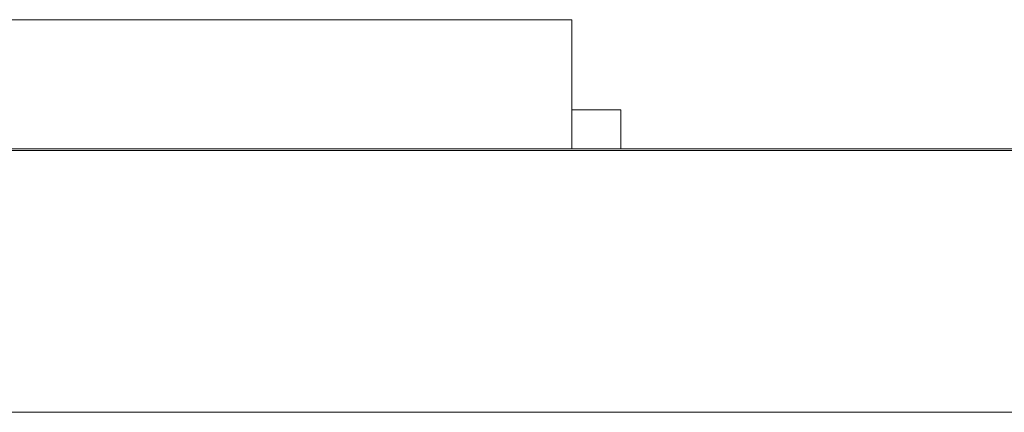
# Model space of a CAD drawing. Header units: inches. Extents: x 513 to 854, y 267 to 501.
# Tile 84 of 214: x 614.03 to 620.05, y 401.88 to 404.28. Entities that reach past the tile are written whole.
import ezdxf

# ---------------------------------------------------------------- set-up
doc = ezdxf.new("R2010")
doc.units = ezdxf.units.IN
doc.header["$MEASUREMENT"] = 0
doc.layers.add('1', color=7, linetype='Continuous')

# ---------------------------------------------------------------- blocks, each defined once
blk = doc.blocks.new('block 1782')
at = {"layer": '1', "color": 155, "lineweight": 18, "true_color": 0x4c7299}
blk.add_lwpolyline([(617.7085, 403.7333), (617.4085, 403.7333)], dxfattribs=at)
blk = doc.blocks.new('block 1805')
at = {"layer": '1', "color": 155, "lineweight": 18, "true_color": 0x4c7299}
blk.add_lwpolyline([(595.4604, 403.4933), (633.4604, 403.4933)], dxfattribs=at)
blk = doc.blocks.new('block 1811')
at = {"layer": '1', "color": 155, "lineweight": 18, "true_color": 0x4c7299}
blk.add_lwpolyline([(612.4085, 404.2833), (617.4085, 404.2833)], dxfattribs=at)
blk = doc.blocks.new('block 2069')
at = {"layer": '1', "color": 155, "lineweight": 18, "true_color": 0x4c7299}
blk.add_lwpolyline([(617.4085, 404.2833), (617.4085, 403.4933)], dxfattribs=at)
blk = doc.blocks.new('block 2071')
at = {"layer": '1', "color": 155, "lineweight": 18, "true_color": 0x4c7299}
blk.add_lwpolyline([(617.7085, 403.7333), (617.7085, 403.4933)], dxfattribs=at)
blk = doc.blocks.new('block 2160')
at = {"layer": '1', "color": 18, "lineweight": 13, "true_color": 0x4c0000}
blk.add_lwpolyline([(672.7983, 403.4833), (559.6768, 403.4833)], dxfattribs=at)
blk = doc.blocks.new('block 2165')
at = {"layer": '1', "color": 18, "lineweight": 13, "true_color": 0x4c0000}
blk.add_lwpolyline([(672.7983, 403.4833), (559.6768, 403.4833)], dxfattribs=at)
blk = doc.blocks.new('block 2206')
at = {"layer": '1', "color": 18, "lineweight": 13, "true_color": 0x4c0000}
blk.add_lwpolyline([(617.2497, 403.4833), (611.1291, 403.4833)], dxfattribs=at)
blk = doc.blocks.new('block 2207')
at = {"layer": '1', "color": 18, "lineweight": 13, "true_color": 0x4c0000}
blk.add_lwpolyline([(617.2512, 403.4833), (611.1306, 403.4833)], dxfattribs=at)
blk = doc.blocks.new('block 2217')
at = {"layer": '1', "color": 18, "lineweight": 13, "true_color": 0x4c0000}
blk.add_lwpolyline([(617.4974, 403.4833), (614.4371, 403.4833)], dxfattribs=at)
blk = doc.blocks.new('block 2234')
at = {"layer": '1', "color": 18, "lineweight": 13, "true_color": 0x4c0000}
blk.add_lwpolyline([(617.4974, 403.4833), (614.4371, 403.4833)], dxfattribs=at)
blk = doc.blocks.new('block 2235')
at = {"layer": '1', "color": 18, "lineweight": 13, "true_color": 0x4c0000}
blk.add_lwpolyline([(617.2512, 403.4833), (611.1306, 403.4833)], dxfattribs=at)
blk = doc.blocks.new('block 2236')
at = {"layer": '1', "color": 18, "lineweight": 13, "true_color": 0x4c0000}
blk.add_lwpolyline([(617.2497, 403.4833), (611.1291, 403.4833)], dxfattribs=at)
blk = doc.blocks.new('block 2295')
at = {"layer": '1', "color": 18, "lineweight": 13, "true_color": 0x4c0000}
blk.add_lwpolyline([(548.3381, 403.4833), (661.4596, 403.4833)], dxfattribs=at)
blk = doc.blocks.new('block 2314')
at = {"layer": '1', "color": 18, "lineweight": 13, "true_color": 0x4c0000}
blk.add_lwpolyline([(617.4974, 403.4833), (614.4371, 403.4833)], dxfattribs=at)
blk = doc.blocks.new('block 2331')
at = {"layer": '1', "color": 18, "lineweight": 13, "true_color": 0x4c0000}
blk.add_lwpolyline([(548.3381, 403.4833), (661.4596, 403.4833)], dxfattribs=at)
blk = doc.blocks.new('block 2335')
at = {"layer": '1', "color": 18, "lineweight": 13, "true_color": 0x4c0000}
blk.add_lwpolyline([(617.4974, 403.4833), (614.4371, 403.4833)], dxfattribs=at)
blk = doc.blocks.new('block 6020')
at = {"layer": '1', "color": 155, "lineweight": 18, "true_color": 0x4c7299}
blk.add_lwpolyline([(672.7983, 403.4833), (559.6768, 403.4833)], dxfattribs=at)
blk = doc.blocks.new('block 6038')
at = {"layer": '1', "color": 155, "lineweight": 18, "true_color": 0x4c7299}
blk.add_lwpolyline([(672.7983, 401.8833), (559.6768, 401.8833)], dxfattribs=at)
blk = doc.blocks.new('block 6041')
at = {"layer": '1', "color": 18, "lineweight": 18, "true_color": 0x4c0000}
for points in [[(672.7983, 403.4833), (596.0046, 403.4833), (576.8061, 403.4833)], [(588.0552, 403.4833), (626.4521, 403.4833), (645.6505, 403.4833)]]:
    blk.add_lwpolyline(points, dxfattribs=at)
blk = doc.blocks.new('block 6133')
at = {"layer": '1', "color": 18, "lineweight": 18, "true_color": 0x4c0000}
blk.add_open_spline([(619.0473, 403.4833), (619.0519, 403.4833), (619.0578, 403.4833), (619.0578, 403.4833), (619.0578, 403.4833), (619.0661, 403.4833), (619.0661, 403.4833), (619.0661, 403.4833), (619.0768, 403.4833), (619.0768, 403.4833), (619.0768, 403.4833), (619.0897, 403.4833), (619.0897, 403.4833), (619.0897, 403.4833), (619.1047, 403.4833), (619.1047, 403.4833), (619.1047, 403.4833), (619.1214, 403.4833), (619.1214, 403.4833), (619.1214, 403.4833), (619.1396, 403.4833), (619.1396, 403.4833), (619.1396, 403.4833), (619.159, 403.4833), (619.159, 403.4833), (619.159, 403.4833), (619.1792, 403.4833), (619.1792, 403.4833), (619.1792, 403.4833), (619.2008, 403.4833), (619.2008, 403.4833), (619.2008, 403.4833), (619.2237, 403.4833), (619.2237, 403.4833), (619.2237, 403.4833), (619.2477, 403.4833), (619.2477, 403.4833), (619.2477, 403.4833), (619.2974, 403.4833), (619.2974, 403.4833), (619.2974, 403.4833), (619.3472, 403.4833), (619.3472, 403.4833), (619.3472, 403.4833), (619.3712, 403.4833), (619.3712, 403.4833), (619.3712, 403.4833), (619.3941, 403.4833), (619.3941, 403.4833), (619.3941, 403.4833), (619.4156, 403.4833), (619.4156, 403.4833), (619.4156, 403.4833), (619.4359, 403.4833), (619.4359, 403.4833), (619.4359, 403.4833), (619.4553, 403.4833), (619.4553, 403.4833), (619.4553, 403.4833), (619.4735, 403.4833), (619.4735, 403.4833), (619.4735, 403.4833), (619.4902, 403.4833), (619.4902, 403.4833), (619.4902, 403.4833), (619.5052, 403.4833), (619.5052, 403.4833), (619.5052, 403.4833), (619.5181, 403.4833), (619.5181, 403.4833), (619.5181, 403.4833), (619.5288, 403.4833), (619.5288, 403.4833), (619.5288, 403.4833), (619.5371, 403.4833), (619.5371, 403.4833), (619.5371, 403.4833), (619.543, 403.4833), (619.543, 403.4833), (619.543, 403.4833), (619.5371, 403.4833), (619.5371, 403.4833), (619.5371, 403.4833), (619.5288, 403.4833), (619.5288, 403.4833), (619.5288, 403.4833), (619.5181, 403.4833), (619.5181, 403.4833), (619.5181, 403.4833), (619.5052, 403.4833), (619.5052, 403.4833), (619.5052, 403.4833), (619.4902, 403.4833), (619.4902, 403.4833), (619.4902, 403.4833), (619.4735, 403.4833), (619.4735, 403.4833), (619.4735, 403.4833), (619.4553, 403.4833), (619.4553, 403.4833), (619.4553, 403.4833), (619.4359, 403.4833), (619.4359, 403.4833), (619.4359, 403.4833), (619.4156, 403.4833), (619.4156, 403.4833), (619.4156, 403.4833), (619.3941, 403.4833), (619.3941, 403.4833), (619.3941, 403.4833), (619.3712, 403.4833), (619.3712, 403.4833), (619.3712, 403.4833), (619.3472, 403.4833), (619.3472, 403.4833), (619.3472, 403.4833), (619.2974, 403.4833), (619.2974, 403.4833), (619.2974, 403.4833), (619.2477, 403.4833), (619.2477, 403.4833), (619.2477, 403.4833), (619.2237, 403.4833), (619.2237, 403.4833), (619.2237, 403.4833), (619.2008, 403.4833), (619.2008, 403.4833), (619.2008, 403.4833), (619.1792, 403.4833), (619.1792, 403.4833), (619.1792, 403.4833), (619.159, 403.4833), (619.159, 403.4833), (619.159, 403.4833), (619.1396, 403.4833), (619.1396, 403.4833), (619.1396, 403.4833), (619.1214, 403.4833), (619.1214, 403.4833), (619.1214, 403.4833), (619.1047, 403.4833), (619.1047, 403.4833), (619.1047, 403.4833), (619.0897, 403.4833), (619.0897, 403.4833), (619.0897, 403.4833), (619.0768, 403.4833), (619.0768, 403.4833), (619.0768, 403.4833), (619.0661, 403.4833), (619.0661, 403.4833), (619.0661, 403.4833), (619.0578, 403.4833), (619.0578, 403.4833), (619.0578, 403.4833), (619.0519, 403.4833), (619.0519, 403.4833)], degree=3, knots=[0, 0, 0, 0, 1, 1, 1, 2, 2, 2, 3, 3, 3, 4, 4, 4, 5, 5, 5, 6, 6, 6, 7, 7, 7, 8, 8, 8, 9, 9, 9, 10, 10, 10, 11, 11, 11, 12, 12, 12, 13, 13, 13, 14, 14, 14, 15, 15, 15, 16, 16, 16, 17, 17, 17, 18, 18, 18, 19, 19, 19, 20, 20, 20, 21, 21, 21, 22, 22, 22, 23, 23, 23, 24, 24, 24, 25, 25, 25, 26, 26, 26, 27, 27, 27, 28, 28, 28, 29, 29, 29, 30, 30, 30, 31, 31, 31, 32, 32, 32, 33, 33, 33, 34, 34, 34, 35, 35, 35, 36, 36, 36, 37, 37, 37, 38, 38, 38, 39, 39, 39, 40, 40, 40, 41, 41, 41, 42, 42, 42, 43, 43, 43, 44, 44, 44, 45, 45, 45, 46, 46, 46, 47, 47, 47, 48, 48, 48, 49, 49, 49, 50, 50, 50, 51, 51, 51, 52, 52, 52, 52], dxfattribs=at)
blk = doc.blocks.new('block 6134')
at = {"layer": '1', "color": 18, "lineweight": 18, "true_color": 0x4c0000}
blk.add_open_spline([(617.7975, 403.4833), (617.6207, 403.4833), (617.444, 403.4833), (617.2672, 403.4833), (617.2315, 403.4833), (617.1958, 403.4833), (617.16, 403.4833), (616.2524, 403.4833), (615.3448, 403.4833), (614.4371, 403.4833), (614.3406, 403.4833), (614.244, 403.4833), (614.1474, 403.4833), (614.244, 403.4833), (614.3406, 403.4833), (614.4371, 403.4833), (615.3448, 403.4833), (616.2524, 403.4833), (617.16, 403.4833), (617.1958, 403.4833), (617.2315, 403.4833), (617.2672, 403.4833), (617.444, 403.4833), (617.6207, 403.4833), (617.7975, 403.4833), (617.5974, 403.4833), (617.3974, 403.4833), (617.1974, 403.4833), (617.3974, 403.4833), (617.5974, 403.4833), (617.7974, 403.4833)], degree=3, knots=[0, 0, 0, 0, 1, 1, 1, 2, 2, 2, 3, 3, 3, 4, 4, 4, 5, 5, 5, 6, 6, 6, 7, 7, 7, 8, 8, 8, 9, 9, 9, 10, 10, 10, 10], dxfattribs=at)
blk = doc.blocks.new('block 6135')
at = {"layer": '1', "color": 18, "lineweight": 18, "true_color": 0x4c0000}
blk.add_open_spline([(617.7975, 403.4833), (617.6207, 403.4833), (617.444, 403.4833), (617.2672, 403.4833), (617.2315, 403.4833), (617.1958, 403.4833), (617.16, 403.4833), (616.2524, 403.4833), (615.3448, 403.4833), (614.4371, 403.4833), (614.3406, 403.4833), (614.244, 403.4833), (614.1474, 403.4833), (614.244, 403.4833), (614.3406, 403.4833), (614.4371, 403.4833), (615.3448, 403.4833), (616.2524, 403.4833), (617.16, 403.4833), (617.1958, 403.4833), (617.2315, 403.4833), (617.2672, 403.4833), (617.444, 403.4833), (617.6207, 403.4833), (617.7975, 403.4833), (617.5974, 403.4833), (617.3974, 403.4833), (617.1974, 403.4833), (617.3974, 403.4833), (617.5974, 403.4833), (617.7974, 403.4833)], degree=3, knots=[0, 0, 0, 0, 1, 1, 1, 2, 2, 2, 3, 3, 3, 4, 4, 4, 5, 5, 5, 6, 6, 6, 7, 7, 7, 8, 8, 8, 9, 9, 9, 10, 10, 10, 10], dxfattribs=at)
blk = doc.blocks.new('block 6198')
at = {"layer": '1', "color": 18, "lineweight": 13, "true_color": 0x4c0000}
blk.add_open_spline([(617.7975, 403.4833), (617.6207, 403.4833), (617.444, 403.4833), (617.2672, 403.4833), (617.2315, 403.4833), (617.1958, 403.4833), (617.16, 403.4833), (616.2524, 403.4833), (615.3448, 403.4833), (614.4371, 403.4833), (614.3406, 403.4833), (614.244, 403.4833), (614.1474, 403.4833), (614.244, 403.4833), (614.3406, 403.4833), (614.4371, 403.4833), (615.3448, 403.4833), (616.2524, 403.4833), (617.16, 403.4833), (617.1958, 403.4833), (617.2315, 403.4833), (617.2672, 403.4833), (617.444, 403.4833), (617.6207, 403.4833), (617.7975, 403.4833), (617.5974, 403.4833), (617.3974, 403.4833), (617.1974, 403.4833), (617.3974, 403.4833), (617.5974, 403.4833), (617.7974, 403.4833)], degree=3, knots=[0, 0, 0, 0, 1, 1, 1, 2, 2, 2, 3, 3, 3, 4, 4, 4, 5, 5, 5, 6, 6, 6, 7, 7, 7, 8, 8, 8, 9, 9, 9, 10, 10, 10, 10], dxfattribs=at)
blk = doc.blocks.new('block 6220')
at = {"layer": '1', "color": 18, "lineweight": 13, "true_color": 0x4c0000}
blk.add_open_spline([(617.7975, 403.4833), (617.6207, 403.4833), (617.444, 403.4833), (617.2672, 403.4833), (617.2315, 403.4833), (617.1958, 403.4833), (617.16, 403.4833), (616.2524, 403.4833), (615.3448, 403.4833), (614.4371, 403.4833), (614.3406, 403.4833), (614.244, 403.4833), (614.1474, 403.4833), (614.244, 403.4833), (614.3406, 403.4833), (614.4371, 403.4833), (615.3448, 403.4833), (616.2524, 403.4833), (617.16, 403.4833), (617.1958, 403.4833), (617.2315, 403.4833), (617.2672, 403.4833), (617.444, 403.4833), (617.6207, 403.4833), (617.7975, 403.4833), (617.5974, 403.4833), (617.3974, 403.4833), (617.1974, 403.4833), (617.3974, 403.4833), (617.5974, 403.4833), (617.7974, 403.4833)], degree=3, knots=[0, 0, 0, 0, 1, 1, 1, 2, 2, 2, 3, 3, 3, 4, 4, 4, 5, 5, 5, 6, 6, 6, 7, 7, 7, 8, 8, 8, 9, 9, 9, 10, 10, 10, 10], dxfattribs=at)
blk = doc.blocks.new('block 6256')
at = {"layer": '1', "color": 18, "lineweight": 13, "true_color": 0x4c0000}
for points in [[(672.7983, 403.4833), (596.0046, 403.4833), (576.8061, 403.4833)], [(588.0552, 403.4833), (626.4521, 403.4833), (645.6505, 403.4833)]]:
    blk.add_lwpolyline(points, dxfattribs=at)
blk = doc.blocks.new('block 6323')
at = {"layer": '1', "color": 18, "lineweight": 13, "true_color": 0x4c0000}
blk.add_open_spline([(619.0473, 403.4833), (619.0519, 403.4833), (619.0578, 403.4833), (619.0578, 403.4833), (619.0578, 403.4833), (619.0661, 403.4833), (619.0661, 403.4833), (619.0661, 403.4833), (619.0768, 403.4833), (619.0768, 403.4833), (619.0768, 403.4833), (619.0897, 403.4833), (619.0897, 403.4833), (619.0897, 403.4833), (619.1047, 403.4833), (619.1047, 403.4833), (619.1047, 403.4833), (619.1214, 403.4833), (619.1214, 403.4833), (619.1214, 403.4833), (619.1396, 403.4833), (619.1396, 403.4833), (619.1396, 403.4833), (619.159, 403.4833), (619.159, 403.4833), (619.159, 403.4833), (619.1792, 403.4833), (619.1792, 403.4833), (619.1792, 403.4833), (619.2008, 403.4833), (619.2008, 403.4833), (619.2008, 403.4833), (619.2237, 403.4833), (619.2237, 403.4833), (619.2237, 403.4833), (619.2477, 403.4833), (619.2477, 403.4833), (619.2477, 403.4833), (619.2974, 403.4833), (619.2974, 403.4833), (619.2974, 403.4833), (619.3472, 403.4833), (619.3472, 403.4833), (619.3472, 403.4833), (619.3712, 403.4833), (619.3712, 403.4833), (619.3712, 403.4833), (619.3941, 403.4833), (619.3941, 403.4833), (619.3941, 403.4833), (619.4156, 403.4833), (619.4156, 403.4833), (619.4156, 403.4833), (619.4359, 403.4833), (619.4359, 403.4833), (619.4359, 403.4833), (619.4553, 403.4833), (619.4553, 403.4833), (619.4553, 403.4833), (619.4735, 403.4833), (619.4735, 403.4833), (619.4735, 403.4833), (619.4902, 403.4833), (619.4902, 403.4833), (619.4902, 403.4833), (619.5052, 403.4833), (619.5052, 403.4833), (619.5052, 403.4833), (619.5181, 403.4833), (619.5181, 403.4833), (619.5181, 403.4833), (619.5288, 403.4833), (619.5288, 403.4833), (619.5288, 403.4833), (619.5371, 403.4833), (619.5371, 403.4833), (619.5371, 403.4833), (619.543, 403.4833), (619.543, 403.4833), (619.543, 403.4833), (619.5371, 403.4833), (619.5371, 403.4833), (619.5371, 403.4833), (619.5288, 403.4833), (619.5288, 403.4833), (619.5288, 403.4833), (619.5181, 403.4833), (619.5181, 403.4833), (619.5181, 403.4833), (619.5052, 403.4833), (619.5052, 403.4833), (619.5052, 403.4833), (619.4902, 403.4833), (619.4902, 403.4833), (619.4902, 403.4833), (619.4735, 403.4833), (619.4735, 403.4833), (619.4735, 403.4833), (619.4553, 403.4833), (619.4553, 403.4833), (619.4553, 403.4833), (619.4359, 403.4833), (619.4359, 403.4833), (619.4359, 403.4833), (619.4156, 403.4833), (619.4156, 403.4833), (619.4156, 403.4833), (619.3941, 403.4833), (619.3941, 403.4833), (619.3941, 403.4833), (619.3712, 403.4833), (619.3712, 403.4833), (619.3712, 403.4833), (619.3472, 403.4833), (619.3472, 403.4833), (619.3472, 403.4833), (619.2974, 403.4833), (619.2974, 403.4833), (619.2974, 403.4833), (619.2477, 403.4833), (619.2477, 403.4833), (619.2477, 403.4833), (619.2237, 403.4833), (619.2237, 403.4833), (619.2237, 403.4833), (619.2008, 403.4833), (619.2008, 403.4833), (619.2008, 403.4833), (619.1792, 403.4833), (619.1792, 403.4833), (619.1792, 403.4833), (619.159, 403.4833), (619.159, 403.4833), (619.159, 403.4833), (619.1396, 403.4833), (619.1396, 403.4833), (619.1396, 403.4833), (619.1214, 403.4833), (619.1214, 403.4833), (619.1214, 403.4833), (619.1047, 403.4833), (619.1047, 403.4833), (619.1047, 403.4833), (619.0897, 403.4833), (619.0897, 403.4833), (619.0897, 403.4833), (619.0768, 403.4833), (619.0768, 403.4833), (619.0768, 403.4833), (619.0661, 403.4833), (619.0661, 403.4833), (619.0661, 403.4833), (619.0578, 403.4833), (619.0578, 403.4833), (619.0578, 403.4833), (619.0519, 403.4833), (619.0519, 403.4833)], degree=3, knots=[0, 0, 0, 0, 1, 1, 1, 2, 2, 2, 3, 3, 3, 4, 4, 4, 5, 5, 5, 6, 6, 6, 7, 7, 7, 8, 8, 8, 9, 9, 9, 10, 10, 10, 11, 11, 11, 12, 12, 12, 13, 13, 13, 14, 14, 14, 15, 15, 15, 16, 16, 16, 17, 17, 17, 18, 18, 18, 19, 19, 19, 20, 20, 20, 21, 21, 21, 22, 22, 22, 23, 23, 23, 24, 24, 24, 25, 25, 25, 26, 26, 26, 27, 27, 27, 28, 28, 28, 29, 29, 29, 30, 30, 30, 31, 31, 31, 32, 32, 32, 33, 33, 33, 34, 34, 34, 35, 35, 35, 36, 36, 36, 37, 37, 37, 38, 38, 38, 39, 39, 39, 40, 40, 40, 41, 41, 41, 42, 42, 42, 43, 43, 43, 44, 44, 44, 45, 45, 45, 46, 46, 46, 47, 47, 47, 48, 48, 48, 49, 49, 49, 50, 50, 50, 51, 51, 51, 52, 52, 52, 52], dxfattribs=at)
blk = doc.blocks.new('block 6480')
at = {"layer": '1', "color": 18, "lineweight": 18, "true_color": 0x4c0000}
blk.add_open_spline([(614.2951, 403.4833), (614.2596, 403.4833), (614.2241, 403.4833), (614.1886, 403.4833), (614.2266, 403.4833), (614.2646, 403.4833), (614.3026, 403.4833), (614.4495, 403.4833), (614.5963, 403.4833), (614.7432, 403.4833), (614.7787, 403.4833), (614.8142, 403.4833), (614.8497, 403.4833), (614.8117, 403.4833), (614.7737, 403.4833), (614.7357, 403.4833), (614.5888, 403.4833), (614.442, 403.4833), (614.2951, 403.4833)], degree=3, knots=[0, 0, 0, 0, 1, 1, 1, 2, 2, 2, 3, 3, 3, 4, 4, 4, 5, 5, 5, 6, 6, 6, 6], dxfattribs=at)
blk = doc.blocks.new('block 6481')
at = {"layer": '1', "color": 18, "lineweight": 18, "true_color": 0x4c0000}
blk.add_open_spline([(616.6862, 403.4833), (616.6519, 403.4833), (616.6175, 403.4833), (616.5832, 403.4833), (616.5583, 403.4833), (616.5259, 403.4833), (616.4856, 403.4833), (616.4451, 403.4833), (616.4091, 403.4833), (616.3771, 403.4833), (616.4347, 403.4833), (616.4851, 403.4833), (616.5283, 403.4833), (616.5714, 403.4833), (616.6019, 403.4833), (616.6197, 403.4833), (616.6419, 403.4833), (616.6641, 403.4833), (616.6862, 403.4833)], degree=3, knots=[0, 0, 0, 0, 1, 1, 1, 2, 2, 2, 3, 3, 3, 4, 4, 4, 5, 5, 5, 6, 6, 6, 6], dxfattribs=at)
blk = doc.blocks.new('block 6482')
at = {"layer": '1', "color": 18, "lineweight": 18, "true_color": 0x4c0000}
blk.add_open_spline([(617.6847, 403.4833), (617.6295, 403.4833), (617.6018, 403.4833), (617.6018, 403.4833), (617.6018, 403.4833), (617.6119, 403.4833), (617.6323, 403.4833), (617.6526, 403.4833), (617.6832, 403.4833), (617.7233, 403.4833), (617.7635, 403.4833), (617.8143, 403.4833), (617.8753, 403.4833), (617.9203, 403.4833), (617.9598, 403.4833), (617.9937, 403.4833), (618.0275, 403.4833), (618.0558, 403.4833), (618.0779, 403.4833), (618.1, 403.4833), (618.1174, 403.4833), (618.13, 403.4833), (618.1427, 403.4833), (618.1489, 403.4833), (618.1489, 403.4833), (618.1489, 403.4833), (618.1388, 403.4833), (618.1186, 403.4833), (618.0984, 403.4833), (618.068, 403.4833), (618.0279, 403.4833), (617.9876, 403.4833), (617.9366, 403.4833), (617.8753, 403.4833), (617.7943, 403.4833), (617.7308, 403.4833), (617.6847, 403.4833)], degree=3, knots=[0, 0, 0, 0, 1, 1, 1, 2, 2, 2, 3, 3, 3, 4, 4, 4, 5, 5, 5, 6, 6, 6, 7, 7, 7, 8, 8, 8, 9, 9, 9, 10, 10, 10, 11, 11, 11, 12, 12, 12, 12], dxfattribs=at)
blk = doc.blocks.new('block 6483')
at = {"layer": '1', "color": 18, "lineweight": 18, "true_color": 0x4c0000}
blk.add_open_spline([(619.0645, 403.4833), (619.0291, 403.4833), (619.0113, 403.4833), (619.0113, 403.4833), (619.0113, 403.4833), (619.0274, 403.4833), (619.0596, 403.4833), (619.0919, 403.4833), (619.1317, 403.4833), (619.1789, 403.4833), (619.2263, 403.4833), (619.266, 403.4833), (619.2982, 403.4833), (619.3303, 403.4833), (619.3467, 403.4833), (619.3467, 403.4833), (619.3467, 403.4833), (619.3304, 403.4833), (619.2982, 403.4833), (619.2659, 403.4833), (619.2259, 403.4833), (619.1778, 403.4833), (619.1306, 403.4833), (619.0928, 403.4833), (619.0645, 403.4833)], degree=3, knots=[0, 0, 0, 0, 1, 1, 1, 2, 2, 2, 3, 3, 3, 4, 4, 4, 5, 5, 5, 6, 6, 6, 7, 7, 7, 8, 8, 8, 8], dxfattribs=at)
blk = doc.blocks.new('block 6489')
at = {"layer": '1', "color": 18, "lineweight": 18, "true_color": 0x4c0000}
blk.add_open_spline([(618.4127, 403.4833), (618.3773, 403.4833), (618.3594, 403.4833), (618.3594, 403.4833), (618.3594, 403.4833), (618.3755, 403.4833), (618.4077, 403.4833), (618.4401, 403.4833), (618.4799, 403.4833), (618.5271, 403.4833), (618.5745, 403.4833), (618.6142, 403.4833), (618.6464, 403.4833), (618.6785, 403.4833), (618.6949, 403.4833), (618.6949, 403.4833), (618.6949, 403.4833), (618.6786, 403.4833), (618.6464, 403.4833), (618.6141, 403.4833), (618.5741, 403.4833), (618.526, 403.4833), (618.4788, 403.4833), (618.441, 403.4833), (618.4127, 403.4833)], degree=3, knots=[0, 0, 0, 0, 1, 1, 1, 2, 2, 2, 3, 3, 3, 4, 4, 4, 5, 5, 5, 6, 6, 6, 7, 7, 7, 8, 8, 8, 8], dxfattribs=at)
blk = doc.blocks.new('block 6490')
at = {"layer": '1', "color": 18, "lineweight": 18, "true_color": 0x4c0000}
blk.add_open_spline([(615.7762, 403.4833), (615.9134, 403.4833), (616.0505, 403.4833), (616.1877, 403.4833), (616.0028, 403.4833), (615.8179, 403.4833), (615.6331, 403.4833), (615.6331, 403.4833), (615.6363, 403.4833), (615.6447, 403.4833), (615.6592, 403.4833), (615.6818, 403.4833), (615.7129, 403.4833), (615.744, 403.4833), (615.7891, 403.4833), (615.8477, 403.4833), (615.9389, 403.4833), (616.0005, 403.4833), (616.0327, 403.4833), (616.0649, 403.4833), (616.0808, 403.4833), (616.0808, 403.4833), (616.0808, 403.4833), (616.0662, 403.4833), (616.037, 403.4833), (616.0079, 403.4833), (615.9696, 403.4833), (615.9228, 403.4833), (615.873, 403.4833), (615.8335, 403.4833), (615.8037, 403.4833), (615.7737, 403.4833), (615.7588, 403.4833), (615.7588, 403.4833), (615.7231, 403.4833), (615.6879, 403.4833), (615.6526, 403.4833), (615.6599, 403.4833), (615.6871, 403.4833), (615.7344, 403.4833), (615.7817, 403.4833), (615.8453, 403.4833), (615.925, 403.4833), (616.0054, 403.4833), (616.0692, 403.4833), (616.1162, 403.4833), (616.1632, 403.4833), (616.1866, 403.4833), (616.1866, 403.4833), (616.1866, 403.4833), (616.1797, 403.4833), (616.166, 403.4833), (616.1522, 403.4833), (616.1295, 403.4833), (616.0975, 403.4833), (616.0656, 403.4833), (616.0127, 403.4833), (615.9387, 403.4833), (615.8771, 403.4833), (615.8372, 403.4833), (615.8198, 403.4833), (615.8023, 403.4833), (615.7876, 403.4833), (615.7762, 403.4833)], degree=3, knots=[0, 0, 0, 0, 1, 1, 1, 2, 2, 2, 3, 3, 3, 4, 4, 4, 5, 5, 5, 6, 6, 6, 7, 7, 7, 8, 8, 8, 9, 9, 9, 10, 10, 10, 11, 11, 11, 12, 12, 12, 13, 13, 13, 14, 14, 14, 15, 15, 15, 16, 16, 16, 17, 17, 17, 18, 18, 18, 19, 19, 19, 20, 20, 20, 21, 21, 21, 21], dxfattribs=at)
blk = doc.blocks.new('block 6501')
at = {"layer": '1', "color": 18, "lineweight": 18, "true_color": 0x4c0000}
blk.add_open_spline([(619.9453, 403.4833), (619.911, 403.4833), (619.8766, 403.4833), (619.8423, 403.4833), (619.8174, 403.4833), (619.785, 403.4833), (619.7446, 403.4833), (619.7042, 403.4833), (619.6682, 403.4833), (619.6362, 403.4833), (619.6938, 403.4833), (619.7442, 403.4833), (619.7874, 403.4833), (619.8305, 403.4833), (619.861, 403.4833), (619.8788, 403.4833), (619.901, 403.4833), (619.9231, 403.4833), (619.9453, 403.4833)], degree=3, knots=[0, 0, 0, 0, 1, 1, 1, 2, 2, 2, 3, 3, 3, 4, 4, 4, 5, 5, 5, 6, 6, 6, 6], dxfattribs=at)
blk = doc.blocks.new('block 6503')
at = {"layer": '1', "color": 18, "lineweight": 18, "true_color": 0x4c0000}
blk.add_open_spline([(617.7609, 403.4833), (617.7254, 403.4833), (617.7076, 403.4833), (617.7076, 403.4833), (617.7076, 403.4833), (617.7237, 403.4833), (617.7559, 403.4833), (617.7883, 403.4833), (617.828, 403.4833), (617.8753, 403.4833), (617.9227, 403.4833), (617.9624, 403.4833), (617.9946, 403.4833), (618.0267, 403.4833), (618.0431, 403.4833), (618.0431, 403.4833), (618.0431, 403.4833), (618.0268, 403.4833), (617.9946, 403.4833), (617.9623, 403.4833), (617.9223, 403.4833), (617.8742, 403.4833), (617.827, 403.4833), (617.7892, 403.4833), (617.7609, 403.4833)], degree=3, knots=[0, 0, 0, 0, 1, 1, 1, 2, 2, 2, 3, 3, 3, 4, 4, 4, 5, 5, 5, 6, 6, 6, 7, 7, 7, 8, 8, 8, 8], dxfattribs=at)
blk = doc.blocks.new('block 6507')
at = {"layer": '1', "color": 18, "lineweight": 18, "true_color": 0x4c0000}
blk.add_open_spline([(615.2096, 403.4833), (615.2165, 403.4833), (615.2221, 403.4833), (615.2263, 403.4833)], degree=3, dxfattribs=at)
blk = doc.blocks.new('block 6510')
at = {"layer": '1', "color": 18, "lineweight": 18, "true_color": 0x4c0000}
blk.add_open_spline([(615.0783, 403.4833), (615.0297, 403.4833), (615.0018, 403.4833), (614.995, 403.4833), (615.0293, 403.4833), (615.0637, 403.4833), (615.098, 403.4833), (615.1098, 403.4833), (615.13, 403.4833), (615.1585, 403.4833), (615.187, 403.4833), (615.2214, 403.4833), (615.2624, 403.4833), (615.3107, 403.4833), (615.3517, 403.4833), (615.3852, 403.4833), (615.4184, 403.4833), (615.4352, 403.4833), (615.4352, 403.4833), (615.4352, 403.4833), (615.4197, 403.4833), (615.3888, 403.4833), (615.3579, 403.4833), (615.3186, 403.4833), (615.271, 403.4833), (615.2515, 403.4833), (615.2272, 403.4833), (615.1982, 403.4833), (615.202, 403.4833), (615.2058, 403.4833), (615.2096, 403.4833), (615.2701, 403.4833), (615.3096, 403.4833), (615.3448, 403.4833), (615.38, 403.4833), (615.3974, 403.4833), (615.3974, 403.4833), (615.3974, 403.4833), (615.3845, 403.4833), (615.359, 403.4833), (615.3334, 403.4833), (615.3004, 403.4833), (615.26, 403.4833), (615.2199, 403.4833), (615.1866, 403.4833), (615.1598, 403.4833), (615.1332, 403.4833), (615.116, 403.4833), (615.1083, 403.4833), (615.074, 403.4833), (615.0396, 403.4833), (615.0053, 403.4833), (615.0179, 403.4833), (615.0465, 403.4833), (615.0911, 403.4833), (615.1358, 403.4833), (615.1914, 403.4833), (615.2577, 403.4833), (615.3036, 403.4833), (615.3457, 403.4833), (615.3843, 403.4833), (615.4229, 403.4833), (615.4521, 403.4833), (615.4727, 403.4833), (615.4933, 403.4833), (615.5032, 403.4833), (615.5032, 403.4833), (615.5032, 403.4833), (615.4936, 403.4833), (615.474, 403.4833), (615.4544, 403.4833), (615.4257, 403.4833), (615.3877, 403.4833), (615.4373, 403.4833), (615.4757, 403.4833), (615.5032, 403.4833), (615.5307, 403.4833), (615.5444, 403.4833), (615.5444, 403.4833), (615.5444, 403.4833), (615.5178, 403.4833), (615.4644, 403.4833), (615.4108, 403.4833), (615.3433, 403.4833), (615.2618, 403.4833), (615.1881, 403.4833), (615.127, 403.4833), (615.0783, 403.4833)], degree=3, knots=[0, 0, 0, 0, 1, 1, 1, 2, 2, 2, 3, 3, 3, 4, 4, 4, 5, 5, 5, 6, 6, 6, 7, 7, 7, 8, 8, 8, 9, 9, 9, 10, 10, 10, 11, 11, 11, 12, 12, 12, 13, 13, 13, 14, 14, 14, 15, 15, 15, 16, 16, 16, 17, 17, 17, 18, 18, 18, 19, 19, 19, 20, 20, 20, 21, 21, 21, 22, 22, 22, 23, 23, 23, 24, 24, 24, 25, 25, 25, 26, 26, 26, 27, 27, 27, 28, 28, 28, 29, 29, 29, 29], dxfattribs=at)
blk = doc.blocks.new('block 6517')
at = {"layer": '1', "color": 18, "lineweight": 18, "true_color": 0x4c0000}
blk.add_open_spline([(618.3365, 403.4833), (618.2813, 403.4833), (618.2536, 403.4833), (618.2536, 403.4833), (618.2536, 403.4833), (618.2637, 403.4833), (618.2841, 403.4833), (618.3044, 403.4833), (618.335, 403.4833), (618.3751, 403.4833), (618.4154, 403.4833), (618.4661, 403.4833), (618.5271, 403.4833), (618.5721, 403.4833), (618.6116, 403.4833), (618.6455, 403.4833), (618.6793, 403.4833), (618.7076, 403.4833), (618.7297, 403.4833), (618.7518, 403.4833), (618.7692, 403.4833), (618.7818, 403.4833), (618.7945, 403.4833), (618.8007, 403.4833), (618.8007, 403.4833), (618.8007, 403.4833), (618.7906, 403.4833), (618.7705, 403.4833), (618.7503, 403.4833), (618.7198, 403.4833), (618.6797, 403.4833), (618.6394, 403.4833), (618.5885, 403.4833), (618.5271, 403.4833), (618.4462, 403.4833), (618.3826, 403.4833), (618.3365, 403.4833)], degree=3, knots=[0, 0, 0, 0, 1, 1, 1, 2, 2, 2, 3, 3, 3, 4, 4, 4, 5, 5, 5, 6, 6, 6, 7, 7, 7, 8, 8, 8, 9, 9, 9, 10, 10, 10, 11, 11, 11, 12, 12, 12, 12], dxfattribs=at)
blk = doc.blocks.new('block 6520')
at = {"layer": '1', "color": 18, "lineweight": 18, "true_color": 0x4c0000}
blk.add_open_spline([(618.9883, 403.4833), (618.9331, 403.4833), (618.9054, 403.4833), (618.9054, 403.4833), (618.9054, 403.4833), (618.9155, 403.4833), (618.9359, 403.4833), (618.9563, 403.4833), (618.9868, 403.4833), (619.0269, 403.4833), (619.0672, 403.4833), (619.1179, 403.4833), (619.1789, 403.4833), (619.224, 403.4833), (619.2635, 403.4833), (619.2974, 403.4833), (619.3312, 403.4833), (619.3594, 403.4833), (619.3815, 403.4833), (619.4036, 403.4833), (619.421, 403.4833), (619.4336, 403.4833), (619.4464, 403.4833), (619.4525, 403.4833), (619.4525, 403.4833), (619.4525, 403.4833), (619.4424, 403.4833), (619.4223, 403.4833), (619.4021, 403.4833), (619.3716, 403.4833), (619.3315, 403.4833), (619.2912, 403.4833), (619.2403, 403.4833), (619.1789, 403.4833), (619.098, 403.4833), (619.0344, 403.4833), (618.9883, 403.4833)], degree=3, knots=[0, 0, 0, 0, 1, 1, 1, 2, 2, 2, 3, 3, 3, 4, 4, 4, 5, 5, 5, 6, 6, 6, 7, 7, 7, 8, 8, 8, 9, 9, 9, 10, 10, 10, 11, 11, 11, 12, 12, 12, 12], dxfattribs=at)
blk = doc.blocks.new('block 6521')
at = {"layer": '1', "color": 18, "lineweight": 18, "true_color": 0x4c0000}
blk.add_open_spline([(617.0328, 403.4833), (616.9777, 403.4833), (616.95, 403.4833), (616.95, 403.4833), (616.95, 403.4833), (616.9601, 403.4833), (616.9805, 403.4833), (617.0008, 403.4833), (617.0313, 403.4833), (617.0715, 403.4833), (617.1117, 403.4833), (617.1625, 403.4833), (617.2234, 403.4833), (617.2685, 403.4833), (617.308, 403.4833), (617.3419, 403.4833), (617.3757, 403.4833), (617.4039, 403.4833), (617.426, 403.4833), (617.4481, 403.4833), (617.4655, 403.4833), (617.4782, 403.4833), (617.4909, 403.4833), (617.4971, 403.4833), (617.4971, 403.4833), (617.4971, 403.4833), (617.487, 403.4833), (617.4668, 403.4833), (617.4466, 403.4833), (617.4162, 403.4833), (617.376, 403.4833), (617.3358, 403.4833), (617.2848, 403.4833), (617.2234, 403.4833), (617.1425, 403.4833), (617.079, 403.4833), (617.0328, 403.4833)], degree=3, knots=[0, 0, 0, 0, 1, 1, 1, 2, 2, 2, 3, 3, 3, 4, 4, 4, 5, 5, 5, 6, 6, 6, 7, 7, 7, 8, 8, 8, 9, 9, 9, 10, 10, 10, 11, 11, 11, 12, 12, 12, 12], dxfattribs=at)
blk = doc.blocks.new('block 6526')
at = {"layer": '1', "color": 18, "lineweight": 18, "true_color": 0x4c0000}
blk.add_open_spline([(617.109, 403.4833), (617.0736, 403.4833), (617.0558, 403.4833), (617.0558, 403.4833), (617.0558, 403.4833), (617.0719, 403.4833), (617.1041, 403.4833), (617.1365, 403.4833), (617.1762, 403.4833), (617.2234, 403.4833), (617.2709, 403.4833), (617.3106, 403.4833), (617.3428, 403.4833), (617.3748, 403.4833), (617.3913, 403.4833), (617.3913, 403.4833), (617.3913, 403.4833), (617.375, 403.4833), (617.3428, 403.4833), (617.3105, 403.4833), (617.2704, 403.4833), (617.2224, 403.4833), (617.1751, 403.4833), (617.1374, 403.4833), (617.109, 403.4833)], degree=3, knots=[0, 0, 0, 0, 1, 1, 1, 2, 2, 2, 3, 3, 3, 4, 4, 4, 5, 5, 5, 6, 6, 6, 7, 7, 7, 8, 8, 8, 8], dxfattribs=at)
blk = doc.blocks.new('block 6547')
at = {"layer": '1', "color": 18, "lineweight": 18, "true_color": 0x4c0000}
blk.add_open_spline([(619.1789, 403.4833), (619.223, 403.4833), (619.2868, 403.4833), (619.3697, 403.4833), (619.3004, 403.4833), (619.2491, 403.4833), (619.2156, 403.4833), (619.1822, 403.4833), (619.1654, 403.4833), (619.1654, 403.4833), (619.1654, 403.4833), (619.201, 403.4833), (619.2721, 403.4833), (619.3436, 403.4833), (619.4384, 403.4833), (619.5566, 403.4833), (619.6758, 403.4833), (619.7713, 403.4833), (619.8438, 403.4833), (619.9165, 403.4833), (619.9526, 403.4833), (619.9526, 403.4833), (619.9526, 403.4833), (619.9362, 403.4833), (619.9031, 403.4833), (619.8701, 403.4833), (619.8194, 403.4833), (619.7518, 403.4833), (619.8355, 403.4833), (619.8993, 403.4833), (619.9428, 403.4833), (619.9865, 403.4833), (620.0084, 403.4833), (620.0084, 403.4833), (620.0084, 403.4833), (619.9673, 403.4833), (619.885, 403.4833), (619.8023, 403.4833), (619.6939, 403.4833), (619.5594, 403.4833), (619.4248, 403.4833), (619.3164, 403.4833), (619.2341, 403.4833), (619.152, 403.4833), (619.1103, 403.4833), (619.1103, 403.4833), (619.1103, 403.4833), (619.133, 403.4833), (619.1789, 403.4833)], degree=3, knots=[0, 0, 0, 0, 1, 1, 1, 2, 2, 2, 3, 3, 3, 4, 4, 4, 5, 5, 5, 6, 6, 6, 7, 7, 7, 8, 8, 8, 9, 9, 9, 10, 10, 10, 11, 11, 11, 12, 12, 12, 13, 13, 13, 14, 14, 14, 15, 15, 15, 16, 16, 16, 16], dxfattribs=at)
blk = doc.blocks.new('block 6548')
at = {"layer": '1', "color": 18, "lineweight": 18, "true_color": 0x4c0000}
blk.add_open_spline([(619.3997, 403.4833), (619.3575, 403.4833), (619.3362, 403.4833), (619.3362, 403.4833), (619.3362, 403.4833), (619.3572, 403.4833), (619.3987, 403.4833), (619.4403, 403.4833), (619.4942, 403.4833), (619.5604, 403.4833), (619.6249, 403.4833), (619.6776, 403.4833), (619.719, 403.4833), (619.7606, 403.4833), (619.7808, 403.4833), (619.7808, 403.4833), (619.7808, 403.4833), (619.7595, 403.4833), (619.7169, 403.4833), (619.6746, 403.4833), (619.6218, 403.4833), (619.5587, 403.4833), (619.4945, 403.4833), (619.4415, 403.4833), (619.3997, 403.4833)], degree=3, knots=[0, 0, 0, 0, 1, 1, 1, 2, 2, 2, 3, 3, 3, 4, 4, 4, 5, 5, 5, 6, 6, 6, 7, 7, 7, 8, 8, 8, 8], dxfattribs=at)
blk = doc.blocks.new('block 6549')
at = {"layer": '1', "color": 18, "lineweight": 18, "true_color": 0x4c0000}
blk.add_open_spline([(619.36, 403.4833), (619.3084, 403.4833), (619.2826, 403.4833), (619.2826, 403.4833), (619.2826, 403.4833), (619.2937, 403.4833), (619.3164, 403.4833), (619.3392, 403.4833), (619.3725, 403.4833), (619.4171, 403.4833), (619.4618, 403.4833), (619.5099, 403.4833), (619.5615, 403.4833), (619.6413, 403.4833), (619.7072, 403.4833), (619.7595, 403.4833), (619.8118, 403.4833), (619.8376, 403.4833), (619.8376, 403.4833), (619.8376, 403.4833), (619.8107, 403.4833), (619.757, 403.4833), (619.7034, 403.4833), (619.6364, 403.4833), (619.5559, 403.4833), (619.4771, 403.4833), (619.4119, 403.4833), (619.36, 403.4833)], degree=3, knots=[0, 0, 0, 0, 1, 1, 1, 2, 2, 2, 3, 3, 3, 4, 4, 4, 5, 5, 5, 6, 6, 6, 7, 7, 7, 8, 8, 8, 9, 9, 9, 9], dxfattribs=at)
blk = doc.blocks.new('block 6550')
at = {"layer": '1', "color": 18, "lineweight": 18, "true_color": 0x4c0000}
blk.add_open_spline([(618.4229, 403.4833), (618.2496, 403.4833), (618.0764, 403.4833), (617.9031, 403.4833), (618.0736, 403.4833), (618.2441, 403.4833), (618.4145, 403.4833), (618.5184, 403.4833), (618.6021, 403.4833), (618.6648, 403.4833), (618.7279, 403.4833), (618.7771, 403.4833), (618.8126, 403.4833), (618.8482, 403.4833), (618.866, 403.4833), (618.866, 403.4833), (618.866, 403.4833), (618.8503, 403.4833), (618.8186, 403.4833), (618.7869, 403.4833), (618.7394, 403.4833), (618.6756, 403.4833), (618.7579, 403.4833), (618.8214, 403.4833), (618.8656, 403.4833), (618.9099, 403.4833), (618.9322, 403.4833), (618.9322, 403.4833), (618.9322, 403.4833), (618.9186, 403.4833), (618.8918, 403.4833), (618.8648, 403.4833), (618.8315, 403.4833), (618.7917, 403.4833), (618.7518, 403.4833), (618.7025, 403.4833), (618.6425, 403.4833), (618.583, 403.4833), (618.5093, 403.4833), (618.4229, 403.4833)], degree=3, knots=[0, 0, 0, 0, 1, 1, 1, 2, 2, 2, 3, 3, 3, 4, 4, 4, 5, 5, 5, 6, 6, 6, 7, 7, 7, 8, 8, 8, 9, 9, 9, 10, 10, 10, 11, 11, 11, 12, 12, 12, 13, 13, 13, 13], dxfattribs=at)
blk = doc.blocks.new('block 6551')
at = {"layer": '1', "color": 18, "lineweight": 18, "true_color": 0x4c0000}
blk.add_open_spline([(618.0833, 403.4833), (618.1816, 403.4833), (618.28, 403.4833), (618.3783, 403.4833), (618.4581, 403.4833), (618.5153, 403.4833), (618.5501, 403.4833), (618.5958, 403.4833), (618.6307, 403.4833), (618.6537, 403.4833), (618.677, 403.4833), (618.6885, 403.4833), (618.6885, 403.4833), (618.6885, 403.4833), (618.6777, 403.4833), (618.6561, 403.4833), (618.6343, 403.4833), (618.6035, 403.4833), (618.563, 403.4833), (618.5229, 403.4833), (618.4536, 403.4833), (618.356, 403.4833), (618.2651, 403.4833), (618.1742, 403.4833), (618.0833, 403.4833)], degree=3, knots=[0, 0, 0, 0, 1, 1, 1, 2, 2, 2, 3, 3, 3, 4, 4, 4, 5, 5, 5, 6, 6, 6, 7, 7, 7, 8, 8, 8, 8], dxfattribs=at)
blk = doc.blocks.new('block 6552')
at = {"layer": '1', "color": 18, "lineweight": 18, "true_color": 0x4c0000}
blk.add_open_spline([(618.0833, 403.4833), (618.1965, 403.4833), (618.3097, 403.4833), (618.4229, 403.4833), (618.4811, 403.4833), (618.5219, 403.4833), (618.5456, 403.4833), (618.5871, 403.4833), (618.6216, 403.4833), (618.6499, 403.4833), (618.6774, 403.4833), (618.7004, 403.4833), (618.7185, 403.4833), (618.7366, 403.4833), (618.7454, 403.4833), (618.7454, 403.4833), (618.7454, 403.4833), (618.7325, 403.4833), (618.7063, 403.4833), (618.68, 403.4833), (618.6443, 403.4833), (618.5979, 403.4833), (618.552, 403.4833), (618.4853, 403.4833), (618.3985, 403.4833), (618.2934, 403.4833), (618.1884, 403.4833), (618.0833, 403.4833)], degree=3, knots=[0, 0, 0, 0, 1, 1, 1, 2, 2, 2, 3, 3, 3, 4, 4, 4, 5, 5, 5, 6, 6, 6, 7, 7, 7, 8, 8, 8, 9, 9, 9, 9], dxfattribs=at)
blk = doc.blocks.new('block 6553')
at = {"layer": '1', "color": 18, "lineweight": 18, "true_color": 0x4c0000}
blk.add_open_spline([(617.704, 403.4833), (617.5326, 403.4833), (617.3612, 403.4833), (617.1898, 403.4833), (617.3612, 403.4833), (617.5326, 403.4833), (617.7041, 403.4833)], degree=3, knots=[0, 0, 0, 0, 1, 1, 1, 2, 2, 2, 2], dxfattribs=at)
blk = doc.blocks.new('block 6554')
at = {"layer": '1', "color": 18, "lineweight": 18, "true_color": 0x4c0000}
blk.add_open_spline([(616.9587, 403.4833), (616.8985, 403.4833), (616.8383, 403.4833), (616.7781, 403.4833), (616.8383, 403.4833), (616.8985, 403.4833), (616.9587, 403.4833)], degree=3, knots=[0, 0, 0, 0, 1, 1, 1, 2, 2, 2, 2], dxfattribs=at)
blk = doc.blocks.new('block 6555')
at = {"layer": '1', "color": 18, "lineweight": 18, "true_color": 0x4c0000}
blk.add_open_spline([(615.4914, 403.4833), (615.444, 403.4833), (615.4189, 403.4833), (615.4164, 403.4833), (615.4731, 403.4833), (615.5299, 403.4833), (615.5866, 403.4833), (615.5946, 403.4833), (615.6134, 403.4833), (615.643, 403.4833), (615.6726, 403.4833), (615.718, 403.4833), (615.78, 403.4833), (615.8421, 403.4833), (615.9118, 403.4833), (615.9892, 403.4833), (616.0579, 403.4833), (616.1185, 403.4833), (616.1715, 403.4833), (616.2244, 403.4833), (616.2632, 403.4833), (616.289, 403.4833), (616.3146, 403.4833), (616.3277, 403.4833), (616.3277, 403.4833), (616.3277, 403.4833), (616.3152, 403.4833), (616.2904, 403.4833), (616.2655, 403.4833), (616.2245, 403.4833), (616.1677, 403.4833), (616.1311, 403.4833), (616.0502, 403.4833), (615.9251, 403.4833), (615.7999, 403.4833), (615.7121, 403.4833), (615.6619, 403.4833), (615.5973, 403.4833), (615.5486, 403.4833), (615.5165, 403.4833), (615.4844, 403.4833), (615.4687, 403.4833), (615.4687, 403.4833), (615.4687, 403.4833), (615.4883, 403.4833), (615.5273, 403.4833), (615.5662, 403.4833), (615.6232, 403.4833), (615.6981, 403.4833), (615.7731, 403.4833), (615.8564, 403.4833), (615.9484, 403.4833), (616.0492, 403.4833), (616.1384, 403.4833), (616.2155, 403.4833), (616.2929, 403.4833), (616.3521, 403.4833), (616.3936, 403.4833), (616.4353, 403.4833), (616.4574, 403.4833), (616.4605, 403.4833), (616.4029, 403.4833), (616.3453, 403.4833), (616.2876, 403.4833), (616.2782, 403.4833), (616.2468, 403.4833), (616.1932, 403.4833), (616.1393, 403.4833), (616.0603, 403.4833), (615.9557, 403.4833), (615.8466, 403.4833), (615.7671, 403.4833), (615.7173, 403.4833), (615.6673, 403.4833), (615.6423, 403.4833), (615.6423, 403.4833), (615.6423, 403.4833), (615.6601, 403.4833), (615.6953, 403.4833), (615.7302, 403.4833), (615.8208, 403.4833), (615.9673, 403.4833), (616.114, 403.4833), (616.2144, 403.4833), (616.2692, 403.4833), (616.3483, 403.4833), (616.4069, 403.4833), (616.4449, 403.4833), (616.4828, 403.4833), (616.5013, 403.4833), (616.5013, 403.4833), (616.5013, 403.4833), (616.4808, 403.4833), (616.4393, 403.4833), (616.3977, 403.4833), (616.3378, 403.4833), (616.2601, 403.4833), (616.1822, 403.4833), (616.0948, 403.4833), (615.9976, 403.4833), (615.8742, 403.4833), (615.771, 403.4833), (615.6877, 403.4833), (615.6043, 403.4833), (615.5388, 403.4833), (615.4914, 403.4833)], degree=3, knots=[0, 0, 0, 0, 1, 1, 1, 2, 2, 2, 3, 3, 3, 4, 4, 4, 5, 5, 5, 6, 6, 6, 7, 7, 7, 8, 8, 8, 9, 9, 9, 10, 10, 10, 11, 11, 11, 12, 12, 12, 13, 13, 13, 14, 14, 14, 15, 15, 15, 16, 16, 16, 17, 17, 17, 18, 18, 18, 19, 19, 19, 20, 20, 20, 21, 21, 21, 22, 22, 22, 23, 23, 23, 24, 24, 24, 25, 25, 25, 26, 26, 26, 27, 27, 27, 28, 28, 28, 29, 29, 29, 30, 30, 30, 31, 31, 31, 32, 32, 32, 33, 33, 33, 34, 34, 34, 35, 35, 35, 35], dxfattribs=at)

msp = doc.modelspace()

# ---------------------------------------------------------------- block references
at = {"layer": '1'}
for name in ['block 1811', 'block 2069', 'block 1782', 'block 2071', 'block 6041', 'block 6256', 'block 2295', 'block 2331', 'block 2160', 'block 2165', 'block 6020', 'block 1805', 'block 2206', 'block 2236', 'block 2207', 'block 2235', 'block 6134', 'block 6135', 'block 6198', 'block 6220', 'block 6480', 'block 2217', 'block 2234', 'block 2314', 'block 2335', 'block 6510', 'block 6507', 'block 6555', 'block 6490', 'block 6481', 'block 6554', 'block 6521', 'block 6526', 'block 6553', 'block 6482', 'block 6503', 'block 6550', 'block 6551', 'block 6552', 'block 6517', 'block 6489', 'block 6520', 'block 6483', 'block 6133', 'block 6323', 'block 6547', 'block 6549', 'block 6548', 'block 6501', 'block 6038']:
    msp.add_blockref(name, (0, 0), dxfattribs=at)

doc.saveas('drawing.dxf')
